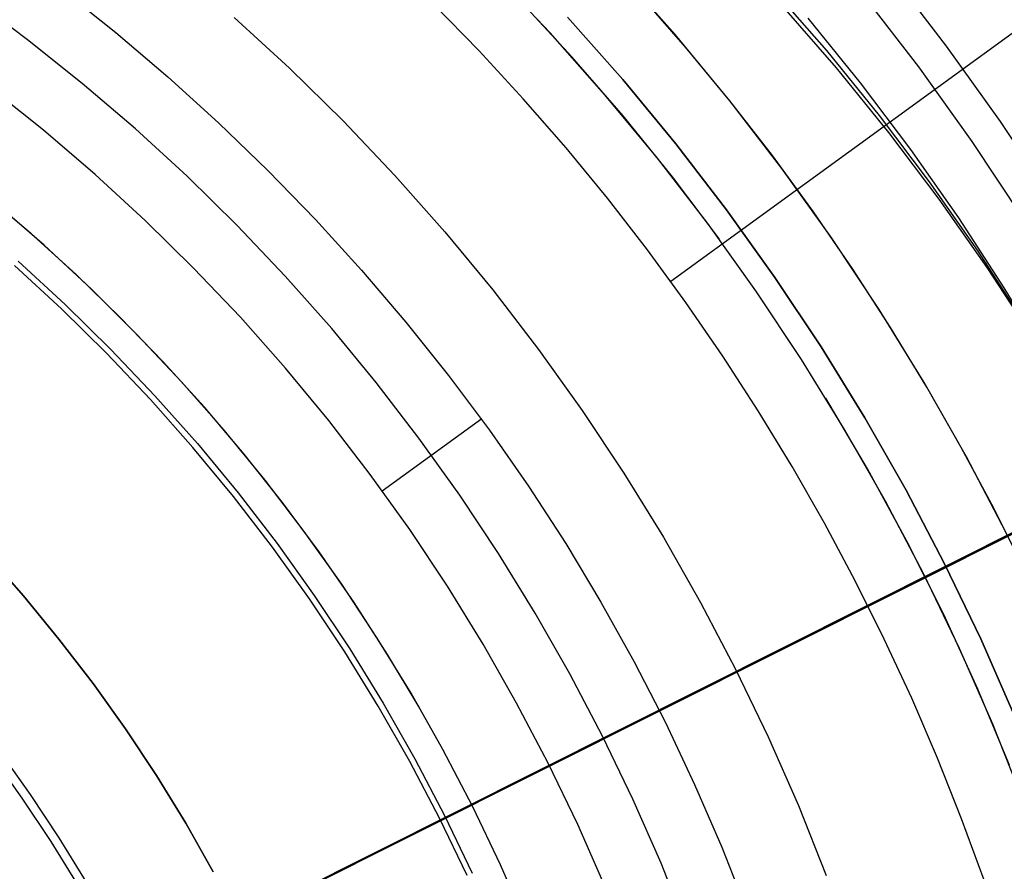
# Model space of a CAD drawing. Header units: millimetres. Extents: x 6049 to 7254, y -11340 to -10297.
# Tile 190 of 237: x 6678 to 6699, y -10663 to -10645. Entities that reach past the tile are written whole.
import ezdxf

# ---------------------------------------------------------------- set-up
doc = ezdxf.new("R2010")
doc.units = ezdxf.units.MM
doc.layers.add('color', color=7, linetype='Continuous')
doc.layers.add('luz', color=7, linetype='Continuous')

msp = doc.modelspace()

# ---------------------------------------------------------------- linework, layer by layer
at = {"color": 8, "true_color": 0x7f7f7f}
for p, q in [((6692.277, -10650.586, 103.063), (6709.271, -10638.239, 89.031)), ((6692.374, -10645.262, 67.1), (6691.147, -10643.878, 67.1)), ((6692.374, -10645.262, 67.1), (6691.147, -10643.878, 67.1)), ((6692.374, -10645.262, 65.596), (6691.147, -10643.878, 65.596)), ((6689.676, -10645.225, 62.1), (6688.45, -10643.934, 62.1)), ((6689.676, -10645.225, 62.1), (6688.45, -10643.934, 62.1)), ((6698.238, -10645.513, 211.366), (6697.016, -10643.925, 211.366)), ((6679.136, -10644.292, 60.689), (6680.291, -10645.214, 60.689)), ((6679.136, -10644.292, 60.689), (6680.291, -10645.214, 60.689)), ((6694.457, -10644.25, 62.924), (6695.642, -10645.608, 63.332)), ((6678.385, -10645.371, 105.1), (6677.17, -10644.47, 105.1)), ((6678.385, -10645.371, 105.1), (6677.17, -10644.47, 105.1)), ((6690.145, -10645.738, 62.1), (6688.999, -10644.496, 62.1)), ((6692.597, -10645.529, 64.091), (6691.61, -10644.397, 64.091)), ((6692.597, -10645.529, 64.091), (6691.61, -10644.397, 64.091)), ((6697.635, -10645.96, 212.03), (6696.429, -10644.394, 212.03)), ((6688.138, -10645.613, 103.064), (6687.154, -10644.606, 103.064)), ((6688.138, -10645.613, 103.064), (6687.154, -10644.606, 103.064)), ((6695.856, -10645.98, 61.474), (6694.672, -10644.622, 61.066)), ((6682.849, -10644.89, 62.1), (6684.046, -10645.988, 62.1)), ((6682.849, -10644.89, 62.1), (6684.046, -10645.988, 62.1)), ((6690.049, -10644.885, 88.1), (6691.241, -10646.231, 88.1)), ((6691.241, -10646.231, 67.1), (6690.049, -10644.885, 67.1)), ((6690.049, -10644.885, 88.1), (6691.241, -10646.231, 88.1)), ((6691.241, -10646.231, 77.6), (6690.049, -10644.885, 77.6)), ((6691.241, -10646.231, 67.1), (6690.049, -10644.885, 67.1)), ((6695.238, -10644.908, 66.833), (6696.373, -10646.306, 67.244)), ((6679.567, -10646.314, 105.1), (6678.385, -10645.371, 105.1)), ((6679.567, -10646.314, 105.1), (6678.385, -10645.371, 105.1)), ((6680.291, -10645.214, 60.689), (6681.417, -10646.172, 60.689)), ((6680.291, -10645.214, 60.689), (6681.417, -10646.172, 60.689)), ((6690.857, -10646.559, 62.1), (6689.676, -10645.225, 62.1)), ((6690.857, -10646.559, 62.1), (6689.676, -10645.225, 62.1)), ((6693.552, -10646.688, 67.1), (6692.374, -10645.262, 67.1)), ((6693.552, -10646.688, 67.1), (6692.374, -10645.262, 67.1)), ((6693.552, -10646.688, 65.596), (6692.374, -10645.262, 65.596)), ((6689.092, -10646.647, 103.064), (6688.138, -10645.613, 103.064)), ((6689.092, -10646.647, 103.064), (6688.138, -10645.613, 103.064)), ((6693.552, -10646.688, 64.091), (6692.597, -10645.529, 64.091)), ((6693.552, -10646.688, 64.091), (6692.597, -10645.529, 64.091)), ((6695.642, -10645.608, 63.332), (6696.778, -10647.006, 63.743)), ((6699.404, -10647.141, 211.366), (6698.238, -10645.513, 211.366)), ((6691.25, -10647.017, 62.1), (6690.145, -10645.738, 62.1)), ((6684.046, -10645.988, 62.1), (6685.204, -10647.126, 62.1)), ((6684.046, -10645.988, 62.1), (6685.204, -10647.126, 62.1)), ((6696.992, -10647.378, 61.885), (6695.856, -10645.98, 61.474)), ((6698.786, -10647.568, 212.03), (6697.635, -10645.96, 212.03)), ((6681.417, -10646.172, 60.689), (6682.512, -10647.165, 60.689)), ((6681.417, -10646.172, 60.689), (6682.512, -10647.165, 60.689)), ((6691.241, -10646.231, 88.1), (6692.386, -10647.618, 88.1)), ((6692.386, -10647.618, 67.1), (6691.241, -10646.231, 67.1)), ((6691.241, -10646.231, 88.1), (6692.386, -10647.618, 88.1)), ((6692.386, -10647.618, 77.6), (6691.241, -10646.231, 77.6)), ((6692.386, -10647.618, 67.1), (6691.241, -10646.231, 67.1)), ((6678.731, -10647.326, 52.515), (6677.584, -10646.411, 52.515)), ((6678.731, -10647.326, 52.515), (6677.584, -10646.411, 52.515)), ((6680.717, -10647.298, 105.1), (6679.567, -10646.314, 105.1)), ((6680.717, -10647.298, 105.1), (6679.567, -10646.314, 105.1)), ((6696.373, -10646.306, 67.244), (6697.459, -10647.743, 67.656)), ((6690.017, -10647.708, 103.064), (6689.092, -10646.647, 103.064)), ((6690.017, -10647.708, 103.064), (6689.092, -10646.647, 103.064)), ((6691.991, -10647.932, 62.1), (6690.857, -10646.559, 62.1)), ((6691.991, -10647.932, 62.1), (6690.857, -10646.559, 62.1)), ((6694.68, -10648.154, 67.1), (6693.552, -10646.688, 67.1)), ((6694.473, -10647.875, 64.091), (6693.552, -10646.688, 64.091)), ((6694.68, -10648.154, 67.1), (6693.552, -10646.688, 67.1)), ((6694.68, -10648.154, 65.596), (6693.552, -10646.688, 65.596)), ((6694.473, -10647.875, 64.091), (6693.552, -10646.688, 64.091)), ((6692.313, -10648.332, 62.1), (6691.25, -10647.017, 62.1)), ((6696.778, -10647.006, 63.743), (6697.863, -10648.443, 64.155)), ((6681.831, -10648.32, 105.1), (6680.717, -10647.298, 105.1)), ((6681.831, -10648.32, 105.1), (6680.717, -10647.298, 105.1)), ((6682.512, -10647.165, 60.689), (6683.575, -10648.192, 60.689)), ((6682.512, -10647.165, 60.689), (6683.575, -10648.192, 60.689)), ((6685.204, -10647.126, 62.1), (6686.322, -10648.303, 62.1)), ((6685.204, -10647.126, 62.1), (6686.322, -10648.303, 62.1)), ((6700.513, -10648.808, 211.366), (6699.404, -10647.141, 211.366)), ((6679.846, -10648.28, 52.515), (6678.731, -10647.326, 52.515)), ((6679.846, -10648.28, 52.515), (6678.731, -10647.326, 52.515)), ((6698.078, -10648.815, 62.297), (6696.992, -10647.378, 61.885)), ((6690.911, -10648.794, 103.064), (6690.017, -10647.708, 103.064)), ((6690.911, -10648.794, 103.064), (6690.017, -10647.708, 103.064)), ((6692.386, -10647.618, 88.1), (6693.483, -10649.043, 88.1)), ((6693.483, -10649.043, 67.1), (6692.386, -10647.618, 67.1)), ((6692.386, -10647.618, 88.1), (6693.483, -10649.043, 88.1)), ((6693.483, -10649.043, 77.6), (6692.386, -10647.618, 77.6)), ((6693.483, -10649.043, 67.1), (6692.386, -10647.618, 67.1)), ((6697.459, -10647.743, 67.656), (6698.493, -10649.217, 68.07)), ((6699.88, -10649.214, 212.03), (6698.786, -10647.568, 212.03)), ((6693.077, -10649.343, 62.1), (6691.991, -10647.932, 62.1)), ((6693.077, -10649.343, 62.1), (6691.991, -10647.932, 62.1)), ((6695.359, -10649.088, 64.091), (6694.473, -10647.875, 64.091)), ((6695.359, -10649.088, 64.091), (6694.473, -10647.875, 64.091)), ((6695.757, -10649.658, 67.1), (6694.68, -10648.154, 67.1)), ((6695.757, -10649.658, 67.1), (6694.68, -10648.154, 67.1)), ((6695.757, -10649.658, 65.596), (6694.68, -10648.154, 65.596)), ((6680.928, -10649.272, 52.515), (6679.846, -10648.28, 52.515)), ((6680.928, -10649.272, 52.515), (6679.846, -10648.28, 52.515)), ((6682.91, -10649.381, 105.1), (6681.831, -10648.32, 105.1)), ((6682.91, -10649.381, 105.1), (6681.831, -10648.32, 105.1)), ((6683.575, -10648.192, 60.689), (6684.604, -10649.252, 60.689)), ((6683.575, -10648.192, 60.689), (6684.604, -10649.252, 60.689)), ((6686.322, -10648.303, 62.1), (6687.399, -10649.519, 62.1)), ((6686.322, -10648.303, 62.1), (6687.399, -10649.519, 62.1)), ((6693.331, -10649.681, 62.1), (6692.313, -10648.332, 62.1)), ((6697.863, -10648.443, 64.155), (6698.897, -10649.917, 64.569)), ((6678.448, -10649.55, 51.1), (6677.434, -10648.69, 51.1)), ((6691.774, -10649.906, 103.064), (6690.911, -10648.794, 103.064)), ((6691.774, -10649.906, 103.064), (6690.911, -10648.794, 103.064)), ((6678.742, -10649.81, 51.1), (6677.686, -10648.898, 51.1)), ((6678.742, -10649.81, 51.1), (6677.686, -10648.898, 51.1)), ((6699.112, -10650.289, 62.711), (6698.078, -10648.815, 62.297)), ((6693.483, -10649.043, 88.1), (6694.53, -10650.505, 88.1)), ((6694.53, -10650.505, 67.1), (6693.483, -10649.043, 67.1)), ((6693.483, -10649.043, 88.1), (6694.53, -10650.505, 88.1)), ((6694.53, -10650.505, 77.6), (6693.483, -10649.043, 77.6)), ((6694.53, -10650.505, 67.1), (6693.483, -10649.043, 67.1)), ((6696.211, -10650.325, 64.091), (6695.359, -10649.088, 64.091)), ((6696.211, -10650.325, 64.091), (6695.359, -10649.088, 64.091)), ((6698.493, -10649.217, 68.07), (6699.474, -10650.727, 68.486)), ((6681.974, -10650.301, 52.515), (6680.928, -10649.272, 52.515)), ((6681.974, -10650.301, 52.515), (6680.928, -10649.272, 52.515)), ((6683.952, -10650.478, 105.1), (6682.91, -10649.381, 105.1)), ((6683.952, -10650.478, 105.1), (6682.91, -10649.381, 105.1)), ((6684.604, -10649.252, 60.689), (6685.599, -10650.344, 60.689)), ((6684.604, -10649.252, 60.689), (6685.599, -10650.344, 60.689)), ((6694.114, -10650.791, 62.1), (6693.077, -10649.343, 62.1)), ((6694.114, -10650.791, 62.1), (6693.077, -10649.343, 62.1)), ((6679.433, -10650.443, 51.1), (6678.448, -10649.55, 51.1)), ((6687.399, -10649.519, 62.1), (6688.433, -10650.771, 62.1)), ((6687.399, -10649.519, 62.1), (6688.433, -10650.771, 62.1)), ((6696.781, -10651.198, 67.1), (6695.757, -10649.658, 67.1)), ((6696.781, -10651.198, 67.1), (6695.757, -10649.658, 67.1)), ((6696.781, -10651.198, 65.596), (6695.757, -10649.658, 65.596)), ((6679.765, -10650.758, 51.1), (6678.742, -10649.81, 51.1)), ((6679.765, -10650.758, 51.1), (6678.742, -10649.81, 51.1)), ((6692.605, -10651.042, 103.064), (6691.774, -10649.906, 103.064)), ((6692.605, -10651.042, 103.064), (6691.774, -10649.906, 103.064)), ((6698.897, -10649.917, 64.569), (6699.879, -10651.427, 64.984)), ((6679.116, -10651.18, 200.6), (6678.101, -10650.25, 200.6)), ((6679.116, -10651.18, 200.6), (6678.101, -10650.25, 200.6)), ((6678.185, -10650.156, 199.6), (6679.202, -10651.089, 199.6)), ((6678.185, -10650.156, 199.6), (6679.202, -10651.089, 199.6)), ((6700.093, -10651.798, 63.127), (6699.112, -10650.289, 62.711)), ((6680.388, -10651.368, 51.1), (6679.433, -10650.443, 51.1)), ((6682.985, -10651.365, 52.515), (6681.974, -10650.301, 52.515)), ((6682.985, -10651.365, 52.515), (6681.974, -10650.301, 52.515)), ((6684.955, -10651.61, 105.1), (6683.952, -10650.478, 105.1)), ((6684.955, -10651.61, 105.1), (6683.952, -10650.478, 105.1)), ((6685.599, -10650.344, 60.689), (6686.557, -10651.467, 60.689)), ((6685.599, -10650.344, 60.689), (6686.557, -10651.467, 60.689)), ((6694.53, -10650.505, 88.1), (6695.526, -10652.002, 88.1)), ((6695.526, -10652.002, 67.1), (6694.53, -10650.505, 67.1)), ((6694.53, -10650.505, 88.1), (6695.526, -10652.002, 88.1)), ((6695.526, -10652.002, 77.6), (6694.53, -10650.505, 77.6)), ((6695.526, -10652.002, 67.1), (6694.53, -10650.505, 67.1)), ((6697.028, -10651.586, 64.091), (6696.211, -10650.325, 64.091)), ((6697.028, -10651.586, 64.091), (6696.211, -10650.325, 64.091)), ((6680.756, -10651.74, 51.1), (6679.765, -10650.758, 51.1)), ((6680.756, -10651.74, 51.1), (6679.765, -10650.758, 51.1)), ((6688.433, -10650.771, 62.1), (6689.423, -10652.057, 62.1)), ((6688.433, -10650.771, 62.1), (6689.423, -10652.057, 62.1)), ((6695.1, -10652.274, 62.1), (6694.114, -10650.791, 62.1)), ((6695.1, -10652.274, 62.1), (6694.114, -10650.791, 62.1)), ((6699.474, -10650.727, 68.486), (6700.402, -10652.27, 68.901)), ((6679.202, -10651.089, 199.6), (6680.187, -10652.057, 199.6)), ((6679.202, -10651.089, 199.6), (6680.187, -10652.057, 199.6)), ((6693.403, -10652.202, 103.064), (6692.605, -10651.042, 103.064)), ((6693.403, -10652.202, 103.064), (6692.605, -10651.042, 103.064)), ((6680.098, -10652.145, 200.6), (6679.116, -10651.18, 200.6)), ((6680.098, -10652.145, 200.6), (6679.116, -10651.18, 200.6)), ((6697.752, -10652.773, 67.1), (6696.781, -10651.198, 67.1)), ((6697.752, -10652.773, 67.1), (6696.781, -10651.198, 67.1)), ((6697.752, -10652.773, 65.596), (6696.781, -10651.198, 65.596)), ((6681.313, -10652.323, 51.1), (6680.388, -10651.368, 51.1)), ((6683.958, -10652.463, 52.515), (6682.985, -10651.365, 52.515)), ((6683.958, -10652.463, 52.515), (6682.985, -10651.365, 52.515)), ((6686.557, -10651.467, 60.689), (6687.479, -10652.62, 60.689)), ((6686.557, -10651.467, 60.689), (6687.479, -10652.62, 60.689)), ((6681.712, -10652.755, 51.1), (6680.756, -10651.74, 51.1)), ((6681.712, -10652.755, 51.1), (6680.756, -10651.74, 51.1)), ((6685.918, -10652.776, 105.1), (6684.955, -10651.61, 105.1)), ((6685.918, -10652.776, 105.1), (6684.955, -10651.61, 105.1)), ((6697.809, -10652.87, 64.091), (6697.028, -10651.586, 64.091)), ((6697.809, -10652.87, 64.091), (6697.028, -10651.586, 64.091)), ((6681.045, -10653.143, 200.6), (6680.098, -10652.145, 200.6)), ((6681.045, -10653.143, 200.6), (6680.098, -10652.145, 200.6)), ((6680.187, -10652.057, 199.6), (6681.138, -10653.058, 199.6)), ((6680.187, -10652.057, 199.6), (6681.138, -10653.058, 199.6)), ((6689.423, -10652.057, 62.1), (6690.368, -10653.377, 62.1)), ((6689.423, -10652.057, 62.1), (6690.368, -10653.377, 62.1)), ((6694.168, -10653.383, 103.064), (6693.403, -10652.202, 103.064)), ((6694.168, -10653.383, 103.064), (6693.403, -10652.202, 103.064)), ((6695.526, -10652.002, 88.1), (6696.469, -10653.533, 88.1)), ((6696.469, -10653.533, 67.1), (6695.526, -10652.002, 67.1)), ((6695.526, -10652.002, 88.1), (6696.469, -10653.533, 88.1)), ((6696.469, -10653.533, 77.6), (6695.526, -10652.002, 77.6)), ((6696.469, -10653.533, 67.1), (6695.526, -10652.002, 67.1)), ((6682.206, -10653.308, 51.1), (6681.313, -10652.323, 51.1)), ((6696.034, -10653.79, 62.1), (6695.1, -10652.274, 62.1)), ((6696.034, -10653.79, 62.1), (6695.1, -10652.274, 62.1)), ((6684.892, -10653.594, 52.515), (6683.958, -10652.463, 52.515)), ((6684.892, -10653.594, 52.515), (6683.958, -10652.463, 52.515)), ((6687.479, -10652.62, 60.689), (6688.363, -10653.803, 60.689)), ((6687.479, -10652.62, 60.689), (6688.363, -10653.803, 60.689)), ((6682.633, -10653.803, 51.1), (6681.712, -10652.755, 51.1)), ((6682.633, -10653.803, 51.1), (6681.712, -10652.755, 51.1)), ((6686.841, -10653.975, 105.1), (6685.918, -10652.776, 105.1)), ((6686.841, -10653.975, 105.1), (6685.918, -10652.776, 105.1)), ((6698.667, -10654.38, 67.1), (6697.752, -10652.773, 67.1)), ((6698.667, -10654.38, 67.1), (6697.752, -10652.773, 67.1)), ((6698.667, -10654.38, 65.596), (6697.752, -10652.773, 65.596)), ((6681.138, -10653.058, 199.6), (6682.054, -10654.092, 199.6)), ((6681.138, -10653.058, 199.6), (6682.054, -10654.092, 199.6)), ((6698.553, -10654.176, 64.091), (6697.809, -10652.87, 64.091)), ((6698.553, -10654.176, 64.091), (6697.809, -10652.87, 64.091)), ((6681.958, -10654.174, 200.6), (6681.045, -10653.143, 200.6)), ((6681.958, -10654.174, 200.6), (6681.045, -10653.143, 200.6)), ((6696.531, -10654.636, 62.1), (6695.628, -10653.108, 62.1)), ((6683.066, -10654.322, 51.1), (6682.206, -10653.308, 51.1)), ((6690.368, -10653.377, 62.1), (6691.268, -10654.729, 62.1)), ((6690.368, -10653.377, 62.1), (6691.268, -10654.729, 62.1)), ((6694.9, -10654.586, 103.064), (6694.168, -10653.383, 103.064)), ((6694.9, -10654.586, 103.064), (6694.168, -10653.383, 103.064)), ((6685.787, -10654.757, 52.515), (6684.892, -10653.594, 52.515)), ((6685.787, -10654.757, 52.515), (6684.892, -10653.594, 52.515)), ((6686.048, -10655.112, 52.515), (6688.195, -10653.552, 60.684)), ((6696.469, -10653.533, 88.1), (6697.36, -10655.096, 88.1)), ((6697.36, -10655.096, 67.1), (6696.469, -10653.533, 67.1)), ((6696.469, -10653.533, 88.1), (6697.36, -10655.096, 88.1)), ((6697.36, -10655.096, 77.6), (6696.469, -10653.533, 77.6)), ((6697.36, -10655.096, 67.1), (6696.469, -10653.533, 67.1)), ((6683.517, -10654.882, 51.1), (6682.633, -10653.803, 51.1)), ((6683.517, -10654.882, 51.1), (6682.633, -10653.803, 51.1)), ((6688.363, -10653.803, 60.689), (6689.207, -10655.013, 60.689)), ((6688.363, -10653.803, 60.689), (6689.207, -10655.013, 60.689)), ((6696.915, -10655.338, 62.1), (6696.034, -10653.79, 62.1)), ((6696.915, -10655.338, 62.1), (6696.034, -10653.79, 62.1)), ((6682.054, -10654.092, 199.6), (6682.933, -10655.157, 199.6)), ((6682.054, -10654.092, 199.6), (6682.933, -10655.157, 199.6)), ((6687.721, -10655.205, 105.1), (6686.841, -10653.975, 105.1)), ((6687.721, -10655.205, 105.1), (6686.841, -10653.975, 105.1)), ((6682.835, -10655.235, 200.6), (6681.958, -10654.174, 200.6)), ((6682.835, -10655.235, 200.6), (6681.958, -10654.174, 200.6)), ((6683.892, -10655.363, 51.1), (6683.066, -10654.322, 51.1)), ((6699.261, -10655.501, 64.091), (6698.553, -10654.176, 64.091)), ((6699.261, -10655.501, 64.091), (6698.553, -10654.176, 64.091)), ((6699.527, -10656.018, 67.1), (6698.667, -10654.38, 67.1)), ((6699.527, -10656.018, 67.1), (6698.667, -10654.38, 67.1)), ((6699.527, -10656.018, 65.596), (6698.667, -10654.38, 65.596)), ((6686.641, -10655.95, 52.515), (6685.787, -10654.757, 52.515)), ((6686.641, -10655.95, 52.515), (6685.787, -10654.757, 52.515)), ((6691.268, -10654.729, 62.1), (6692.12, -10656.112, 62.1)), ((6691.268, -10654.729, 62.1), (6692.12, -10656.112, 62.1)), ((6695.598, -10655.809, 103.064), (6694.9, -10654.586, 103.064)), ((6695.598, -10655.809, 103.064), (6694.9, -10654.586, 103.064)), ((6697.38, -10656.195, 62.1), (6696.531, -10654.636, 62.1)), ((6684.364, -10655.99, 51.1), (6683.517, -10654.882, 51.1)), ((6684.364, -10655.99, 51.1), (6683.517, -10654.882, 51.1)), ((6682.933, -10655.157, 199.6), (6683.775, -10656.251, 199.6)), ((6682.933, -10655.157, 199.6), (6683.775, -10656.251, 199.6)), ((6689.207, -10655.013, 60.689), (6690.01, -10656.251, 60.689)), ((6689.207, -10655.013, 60.689), (6690.01, -10656.251, 60.689)), ((6697.36, -10655.096, 88.1), (6698.195, -10656.688, 88.1)), ((6698.195, -10656.688, 67.1), (6697.36, -10655.096, 67.1)), ((6697.36, -10655.096, 88.1), (6698.195, -10656.688, 88.1)), ((6698.195, -10656.688, 77.6), (6697.36, -10655.096, 77.6)), ((6698.195, -10656.688, 67.1), (6697.36, -10655.096, 67.1)), ((6683.674, -10656.326, 200.6), (6682.835, -10655.235, 200.6)), ((6683.674, -10656.326, 200.6), (6682.835, -10655.235, 200.6)), ((6684.684, -10656.431, 51.1), (6683.892, -10655.363, 51.1)), ((6688.559, -10656.464, 105.1), (6687.721, -10655.205, 105.1)), ((6688.559, -10656.464, 105.1), (6687.721, -10655.205, 105.1)), ((6697.743, -10656.914, 62.1), (6696.915, -10655.338, 62.1)), ((6697.743, -10656.914, 62.1), (6696.915, -10655.338, 62.1)), ((6699.932, -10656.847, 64.091), (6699.261, -10655.501, 64.091)), ((6699.932, -10656.847, 64.091), (6699.261, -10655.501, 64.091)), ((6696.261, -10657.052, 103.064), (6695.598, -10655.809, 103.064)), ((6696.261, -10657.052, 103.064), (6695.598, -10655.809, 103.064)), ((6685.172, -10657.127, 51.1), (6684.364, -10655.99, 51.1)), ((6685.172, -10657.127, 51.1), (6684.364, -10655.99, 51.1)), ((6687.454, -10657.172, 52.515), (6686.641, -10655.95, 52.515)), ((6687.454, -10657.172, 52.515), (6686.641, -10655.95, 52.515)), ((6683.775, -10656.251, 199.6), (6684.579, -10657.374, 199.6)), ((6683.775, -10656.251, 199.6), (6684.579, -10657.374, 199.6)), ((6690.01, -10656.251, 60.689), (6690.771, -10657.515, 60.689)), ((6690.01, -10656.251, 60.689), (6690.771, -10657.515, 60.689)), ((6692.12, -10656.112, 62.1), (6692.923, -10657.523, 62.1)), ((6692.12, -10656.112, 62.1), (6692.923, -10657.523, 62.1)), ((6698.175, -10657.782, 62.1), (6697.38, -10656.195, 62.1)), ((6684.476, -10657.445, 200.6), (6683.674, -10656.326, 200.6)), ((6684.476, -10657.445, 200.6), (6683.674, -10656.326, 200.6)), ((6685.441, -10657.524, 51.1), (6684.684, -10656.431, 51.1)), ((6689.353, -10657.752, 105.1), (6688.559, -10656.464, 105.1)), ((6689.353, -10657.752, 105.1), (6688.559, -10656.464, 105.1)), ((6698.195, -10656.688, 88.1), (6698.975, -10658.308, 88.1)), ((6698.975, -10658.308, 67.1), (6698.195, -10656.688, 67.1)), ((6698.195, -10656.688, 88.1), (6698.975, -10658.308, 88.1)), ((6698.975, -10658.308, 77.6), (6698.195, -10656.688, 77.6)), ((6698.975, -10658.308, 67.1), (6698.195, -10656.688, 67.1)), ((6696.889, -10658.312, 103.064), (6696.261, -10657.052, 103.064)), ((6696.889, -10658.312, 103.064), (6696.261, -10657.052, 103.064)), ((6698.515, -10658.519, 62.1), (6697.743, -10656.914, 62.1)), ((6698.515, -10658.519, 62.1), (6697.743, -10656.914, 62.1)), ((6685.941, -10658.291, 51.1), (6685.172, -10657.127, 51.1)), ((6685.941, -10658.291, 51.1), (6685.172, -10657.127, 51.1)), ((6688.224, -10658.421, 52.515), (6687.454, -10657.172, 52.515)), ((6688.224, -10658.421, 52.515), (6687.454, -10657.172, 52.515)), ((6685.238, -10658.591, 200.6), (6684.476, -10657.445, 200.6)), ((6685.238, -10658.591, 200.6), (6684.476, -10657.445, 200.6)), ((6684.579, -10657.374, 199.6), (6685.344, -10658.523, 199.6)), ((6684.579, -10657.374, 199.6), (6685.344, -10658.523, 199.6)), ((6686.161, -10658.642, 51.1), (6685.441, -10657.524, 51.1)), ((6690.771, -10657.515, 60.689), (6691.489, -10658.804, 60.689)), ((6690.771, -10657.515, 60.689), (6691.489, -10658.804, 60.689)), ((6692.923, -10657.523, 62.1), (6693.678, -10658.96, 62.1)), ((6692.923, -10657.523, 62.1), (6693.678, -10658.96, 62.1)), ((6690.102, -10659.066, 105.1), (6689.353, -10657.752, 105.1)), ((6690.102, -10659.066, 105.1), (6689.353, -10657.752, 105.1)), ((6698.915, -10659.395, 62.1), (6698.175, -10657.782, 62.1)), ((6686.669, -10659.481, 51.1), (6685.941, -10658.291, 51.1)), ((6686.669, -10659.481, 51.1), (6685.941, -10658.291, 51.1)), ((6697.483, -10659.59, 103.064), (6696.889, -10658.312, 103.064)), ((6697.483, -10659.59, 103.064), (6696.889, -10658.312, 103.064)), ((6698.975, -10658.308, 88.1), (6699.699, -10659.954, 88.1)), ((6699.699, -10659.954, 67.1), (6698.975, -10658.308, 67.1)), ((6698.975, -10658.308, 88.1), (6699.699, -10659.954, 88.1)), ((6699.699, -10659.954, 77.6), (6698.975, -10658.308, 77.6)), ((6699.699, -10659.954, 67.1), (6698.975, -10658.308, 67.1)), ((6685.344, -10658.523, 199.6), (6686.068, -10659.699, 199.6)), ((6685.344, -10658.523, 199.6), (6686.068, -10659.699, 199.6)), ((6688.95, -10659.696, 52.515), (6688.224, -10658.421, 52.515)), ((6688.95, -10659.696, 52.515), (6688.224, -10658.421, 52.515)), ((6699.232, -10660.149, 62.1), (6698.515, -10658.519, 62.1)), ((6699.232, -10660.149, 62.1), (6698.515, -10658.519, 62.1)), ((6685.96, -10659.763, 200.6), (6685.238, -10658.591, 200.6)), ((6685.96, -10659.763, 200.6), (6685.238, -10658.591, 200.6)), ((6686.845, -10659.782, 51.1), (6686.161, -10658.642, 51.1)), ((6691.489, -10658.804, 60.689), (6692.164, -10660.117, 60.689)), ((6691.489, -10658.804, 60.689), (6692.164, -10660.117, 60.689)), ((6693.678, -10658.96, 62.1), (6694.382, -10660.423, 62.1)), ((6693.678, -10658.96, 62.1), (6694.382, -10660.423, 62.1)), ((6690.804, -10660.406, 105.1), (6690.102, -10659.066, 105.1)), ((6690.804, -10660.406, 105.1), (6690.102, -10659.066, 105.1)), ((6699.599, -10661.033, 62.1), (6698.915, -10659.395, 62.1)), ((6687.356, -10660.695, 51.1), (6686.669, -10659.481, 51.1)), ((6687.356, -10660.695, 51.1), (6686.669, -10659.481, 51.1)), ((6698.04, -10660.883, 103.064), (6697.483, -10659.59, 103.064)), ((6698.04, -10660.883, 103.064), (6697.483, -10659.59, 103.064)), ((6686.642, -10660.959, 200.6), (6685.96, -10659.763, 200.6)), ((6686.642, -10660.959, 200.6), (6685.96, -10659.763, 200.6)), ((6686.068, -10659.699, 199.6), (6686.752, -10660.899, 199.6)), ((6686.068, -10659.699, 199.6), (6686.752, -10660.899, 199.6)), ((6689.632, -10660.995, 52.515), (6688.95, -10659.696, 52.515)), ((6689.632, -10660.995, 52.515), (6688.95, -10659.696, 52.515)), ((6692.164, -10660.117, 60.689), (6692.795, -10661.452, 60.689)), ((6692.164, -10660.117, 60.689), (6692.795, -10661.452, 60.689)), ((6699.892, -10661.803, 62.1), (6699.232, -10660.149, 62.1)), ((6699.892, -10661.803, 62.1), (6699.232, -10660.149, 62.1)), ((6691.461, -10661.768, 105.1), (6690.804, -10660.406, 105.1)), ((6691.461, -10661.768, 105.1), (6690.804, -10660.406, 105.1)), ((6694.382, -10660.423, 62.1), (6695.036, -10661.909, 62.1)), ((6694.382, -10660.423, 62.1), (6695.036, -10661.909, 62.1)), ((6688.001, -10661.931, 51.1), (6687.356, -10660.695, 51.1)), ((6688.001, -10661.931, 51.1), (6687.356, -10660.695, 51.1)), ((6686.752, -10660.899, 199.6), (6687.394, -10662.121, 199.6)), ((6686.752, -10660.899, 199.6), (6687.394, -10662.121, 199.6)), ((6698.561, -10662.192, 103.064), (6698.04, -10660.883, 103.064)), ((6698.561, -10662.192, 103.064), (6698.04, -10660.883, 103.064)), ((6687.281, -10662.178, 200.6), (6686.642, -10660.959, 200.6)), ((6687.281, -10662.178, 200.6), (6686.642, -10660.959, 200.6)), ((6690.269, -10662.317, 52.515), (6689.632, -10660.995, 52.515)), ((6690.269, -10662.317, 52.515), (6689.632, -10660.995, 52.515)), ((6692.795, -10661.452, 60.689), (6693.381, -10662.807, 60.689)), ((6692.795, -10661.452, 60.689), (6693.381, -10662.807, 60.689)), ((6692.07, -10663.153, 105.1), (6691.461, -10661.768, 105.1)), ((6692.07, -10663.153, 105.1), (6691.461, -10661.768, 105.1)), ((6688.603, -10663.19, 51.1), (6688.001, -10661.931, 51.1)), ((6688.603, -10663.19, 51.1), (6688.001, -10661.931, 51.1)), ((6695.036, -10661.909, 62.1), (6695.638, -10663.417, 62.1)), ((6695.036, -10661.909, 62.1), (6695.638, -10663.417, 62.1)), ((6687.879, -10663.418, 200.6), (6687.281, -10662.178, 200.6)), ((6687.879, -10663.418, 200.6), (6687.281, -10662.178, 200.6)), ((6687.394, -10662.121, 199.6), (6687.993, -10663.365, 199.6)), ((6687.394, -10662.121, 199.6), (6687.993, -10663.365, 199.6)), ((6699.045, -10663.515, 103.064), (6698.561, -10662.192, 103.064)), ((6699.045, -10663.515, 103.064), (6698.561, -10662.192, 103.064)), ((6690.859, -10663.661, 52.515), (6690.269, -10662.317, 52.515)), ((6690.859, -10663.661, 52.515), (6690.269, -10662.317, 52.515)), ((6693.381, -10662.807, 60.689), (6693.923, -10664.182, 60.689)), ((6693.381, -10662.807, 60.689), (6693.923, -10664.182, 60.689)), ((6689.162, -10664.468, 51.1), (6688.603, -10663.19, 51.1)), ((6689.162, -10664.468, 51.1), (6688.603, -10663.19, 51.1)), ((6692.63, -10664.558, 105.1), (6692.07, -10663.153, 105.1)), ((6692.63, -10664.558, 105.1), (6692.07, -10663.153, 105.1))]:
    msp.add_line(p, q, dxfattribs=at)
at = {"layer": 'color', "color": 254, "true_color": 0xcad1ee}
for p, q in [((6682.958, -10664.41, 30.3), (6716.923, -10647.389, 30.3)), ((6680.561, -10665.612, 28.2), (6704.861, -10653.433, 28.2)), ((6678.296, -10657.378, 30.3), (6677.496, -10656.472, 30.3)), ((6677.496, -10656.472, 38.6), (6678.296, -10657.378, 38.6)), ((6678.296, -10657.378, 34.45), (6677.496, -10656.472, 34.45)), ((6677.496, -10656.472, 38.6), (6678.296, -10657.378, 38.6)), ((6678.296, -10657.378, 30.3), (6677.496, -10656.472, 30.3)), ((6679.064, -10658.311, 30.3), (6678.296, -10657.378, 30.3)), ((6678.296, -10657.378, 38.6), (6679.064, -10658.311, 38.6)), ((6679.064, -10658.311, 34.45), (6678.296, -10657.378, 34.45)), ((6678.296, -10657.378, 38.6), (6679.064, -10658.311, 38.6)), ((6679.064, -10658.311, 30.3), (6678.296, -10657.378, 30.3)), ((6679.8, -10659.269, 30.3), (6679.064, -10658.311, 30.3)), ((6679.064, -10658.311, 38.6), (6679.8, -10659.269, 38.6)), ((6679.8, -10659.269, 34.45), (6679.064, -10658.311, 34.45)), ((6679.064, -10658.311, 38.6), (6679.8, -10659.269, 38.6)), ((6679.8, -10659.269, 30.3), (6679.064, -10658.311, 30.3)), ((6680.502, -10660.253, 30.3), (6679.8, -10659.269, 30.3)), ((6679.8, -10659.269, 38.6), (6680.502, -10660.253, 38.6)), ((6680.502, -10660.253, 34.45), (6679.8, -10659.269, 34.45)), ((6679.8, -10659.269, 38.6), (6680.502, -10660.253, 38.6)), ((6680.502, -10660.253, 30.3), (6679.8, -10659.269, 30.3)), ((6681.169, -10661.26, 30.3), (6680.502, -10660.253, 30.3)), ((6680.502, -10660.253, 38.6), (6681.169, -10661.26, 38.6)), ((6681.169, -10661.26, 34.45), (6680.502, -10660.253, 34.45)), ((6680.502, -10660.253, 38.6), (6681.169, -10661.26, 38.6)), ((6681.169, -10661.26, 30.3), (6680.502, -10660.253, 30.3)), ((6678.273, -10661.744, 28.2), (6677.619, -10660.83, 28.2)), ((6678.273, -10661.744, 28.2), (6677.619, -10660.83, 28.2)), ((6677.791, -10660.757, 38.6), (6678.443, -10661.67, 38.6)), ((6677.791, -10660.757, 38.6), (6678.443, -10661.67, 38.6)), ((6681.802, -10662.289, 30.3), (6681.169, -10661.26, 30.3)), ((6681.169, -10661.26, 38.6), (6681.802, -10662.289, 38.6)), ((6681.802, -10662.289, 34.45), (6681.169, -10661.26, 34.45)), ((6681.169, -10661.26, 38.6), (6681.802, -10662.289, 38.6)), ((6681.802, -10662.289, 30.3), (6681.169, -10661.26, 30.3)), ((6678.895, -10662.681, 28.2), (6678.273, -10661.744, 28.2)), ((6678.895, -10662.681, 28.2), (6678.273, -10661.744, 28.2)), ((6678.443, -10661.67, 38.6), (6679.062, -10662.605, 38.6)), ((6678.443, -10661.67, 38.6), (6679.062, -10662.605, 38.6)), ((6682.398, -10663.34, 30.3), (6681.802, -10662.289, 30.3)), ((6681.802, -10662.289, 38.6), (6682.398, -10663.34, 38.6)), ((6682.398, -10663.34, 34.45), (6681.802, -10662.289, 34.45)), ((6681.802, -10662.289, 38.6), (6682.398, -10663.34, 38.6)), ((6682.398, -10663.34, 30.3), (6681.802, -10662.289, 30.3)), ((6679.062, -10662.605, 38.6), (6679.649, -10663.561, 38.6)), ((6679.062, -10662.605, 38.6), (6679.649, -10663.561, 38.6)), ((6679.484, -10663.638, 28.2), (6678.895, -10662.681, 28.2)), ((6679.484, -10663.638, 28.2), (6678.895, -10662.681, 28.2))]:
    msp.add_line(p, q, dxfattribs=at)
at = {"layer": 'luz', "color": 254, "true_color": 0xcad1ee}
for p, q in [((6517.768, -10747.275, -31.05), (6785.552, -10612.918, -31.05)), ((6785.552, -10612.918, -32.55), (6517.768, -10747.275, -32.55))]:
    msp.add_line(p, q, dxfattribs=at)

doc.saveas('drawing.dxf')
